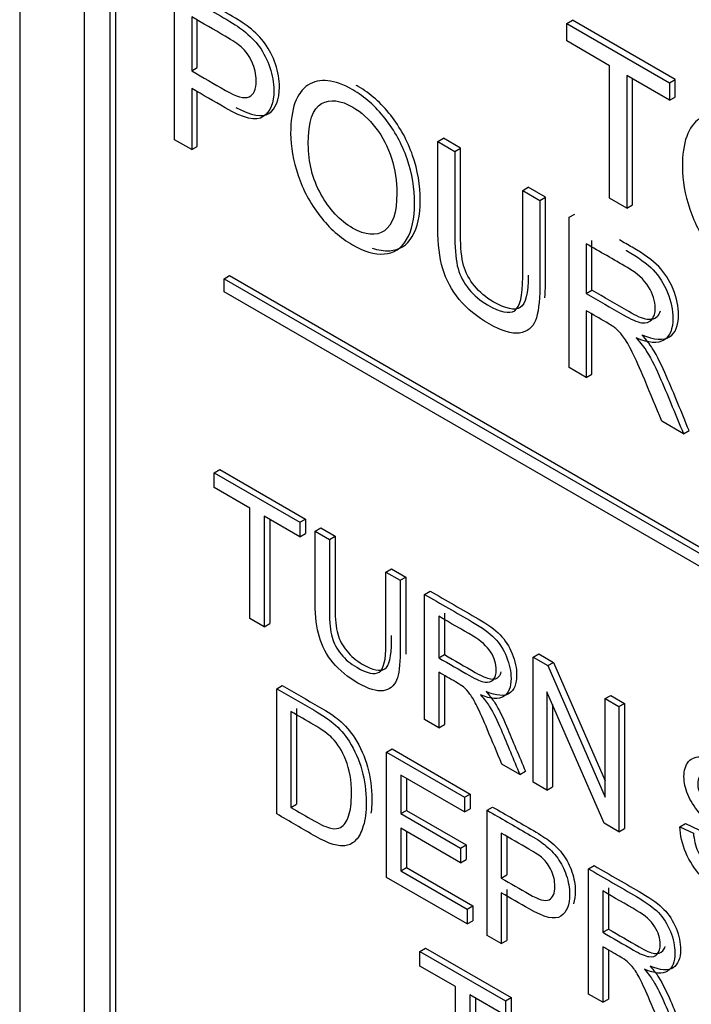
# Model space of a CAD drawing. Header units: inches. Extents: x 1 to 359, y -2 to 239.
# Tile 59 of 64: x 336.84 to 337.264, y 185.172 to 185.793. Entities that reach past the tile are written whole.
import ezdxf

# ---------------------------------------------------------------- set-up
doc = ezdxf.new("R2010")
doc.units = ezdxf.units.IN
doc.header["$MEASUREMENT"] = 0
doc.layers.add('Default', color=7, linetype='Continuous')
doc.layers.add('LAB20180', color=7, linetype='Continuous')

# ---------------------------------------------------------------- blocks, each defined once
blk = doc.blocks.new('SE1')
at = {"layer": 'LAB20180', "color": 7, "linetype": 'Continuous'}
for p, q in [((336.83959, 186.16981), (336.83959, 183.10795)), ((336.88025, 185.98878), (336.88025, 183.23386)), ((336.90005, 185.98143), (336.90005, 183.22652)), ((336.89651, 185.97939), (336.89651, 183.22447)), ((336.93742, 185.71768), (336.93742, 185.81257)), ((336.94824, 185.79521), (336.94824, 185.76112)), ((336.95178, 185.76316), (336.95178, 185.79315)), ((337.1852, 185.79111), (337.18873, 185.79315)), ((337.1852, 185.78), (337.1852, 185.79111)), ((337.1852, 185.79111), (337.25004, 185.75367)), ((337.25357, 185.75571), (337.18873, 185.79315)), ((337.2122, 185.7644), (337.1852, 185.78)), ((337.2122, 185.68069), (337.2122, 185.7644)), ((336.94824, 185.76112), (336.95178, 185.76316)), ((337.25004, 185.74256), (337.22303, 185.75815)), ((337.22303, 185.75815), (337.22303, 185.67444)), ((337.22657, 185.67648), (337.22657, 185.75611)), ((337.25004, 185.75367), (337.25357, 185.75571)), ((337.25004, 185.75367), (337.25004, 185.74256)), ((337.25357, 185.7446), (337.25357, 185.75571)), ((336.94824, 185.75001), (336.94824, 185.71143)), ((336.95178, 185.71348), (336.95178, 185.74821)), ((337.25004, 185.74256), (337.25357, 185.7446)), ((336.94824, 185.71143), (336.93742, 185.71768)), ((337.10368, 185.71658), (337.10721, 185.71862)), ((337.10368, 185.71658), (337.1145, 185.71033)), ((337.11804, 185.71237), (337.10721, 185.71862)), ((336.94824, 185.71143), (336.95178, 185.71348)), ((337.1145, 185.71033), (337.11804, 185.71237)), ((337.15731, 185.68561), (337.16085, 185.68766)), ((337.15731, 185.68561), (337.16808, 185.6794)), ((337.17162, 185.68144), (337.16085, 185.68766)), ((337.16808, 185.6794), (337.17162, 185.68144)), ((337.22303, 185.67444), (337.2122, 185.68069)), ((337.22303, 185.67444), (337.22657, 185.67648)), ((337.18662, 185.6687), (337.19015, 185.67074)), ((337.18662, 185.57381), (337.18662, 185.6687)), ((337.19739, 185.652), (337.19739, 185.62062)), ((337.20092, 185.62266), (337.20092, 185.65404)), ((336.96864, 185.6299), (336.97217, 185.63194)), ((336.96864, 185.62174), (336.96864, 185.6299)), ((336.96864, 185.6299), (338.29446, 184.86444)), ((336.97217, 185.63194), (338.298, 184.86648)), ((338.29446, 184.85627), (336.96864, 185.62174)), ((337.19739, 185.62062), (337.20092, 185.62266)), ((337.19739, 185.6097), (337.19739, 185.56759)), ((337.20092, 185.56963), (337.20092, 185.60765)), ((337.19739, 185.56759), (337.18662, 185.57381)), ((337.19739, 185.56759), (337.20092, 185.56963)), ((337.25884, 185.53211), (337.24523, 185.53997)), ((337.25884, 185.53211), (337.26238, 185.53415)), ((336.96248, 185.50739), (336.96602, 185.50943)), ((336.96602, 185.50943), (337.02002, 185.47825)), ((336.96248, 185.49813), (336.96248, 185.50739)), ((336.96248, 185.50739), (337.01648, 185.47621)), ((336.98498, 185.48515), (336.96248, 185.49813)), ((336.98498, 185.41543), (336.98498, 185.48515)), ((337.01648, 185.46695), (336.99399, 185.47994)), ((336.99399, 185.47994), (336.99399, 185.41023)), ((336.99753, 185.4779), (336.99753, 185.41227)), ((337.01648, 185.47621), (337.02002, 185.47825)), ((337.02002, 185.47825), (337.02002, 185.469)), ((337.01648, 185.47621), (337.01648, 185.46695)), ((337.02627, 185.47056), (337.02981, 185.4726)), ((337.02981, 185.4726), (337.03878, 185.46742)), ((337.01648, 185.46695), (337.02002, 185.469)), ((337.02627, 185.47056), (337.03524, 185.46538)), ((337.03524, 185.46538), (337.03878, 185.46742)), ((337.07094, 185.44477), (337.07447, 185.44681)), ((337.07447, 185.44681), (337.08344, 185.44163)), ((337.07094, 185.44477), (337.07991, 185.43959)), ((337.07991, 185.43959), (337.08344, 185.44163)), ((337.09534, 185.43068), (337.09888, 185.43272)), ((337.09534, 185.35171), (337.09534, 185.43068)), ((336.99399, 185.41023), (336.98498, 185.41543)), ((337.10431, 185.41682), (337.10431, 185.39064)), ((337.10785, 185.41887), (337.10785, 185.39268)), ((336.99399, 185.41023), (336.99753, 185.41227)), ((337.10431, 185.39064), (337.10785, 185.39268)), ((337.16392, 185.39109), (337.16745, 185.39313)), ((337.16392, 185.31212), (337.16392, 185.39109)), ((337.16392, 185.39109), (337.1732, 185.38573)), ((337.16745, 185.39313), (337.17674, 185.38777)), ((337.1732, 185.38573), (337.17674, 185.38777)), ((337.1732, 185.38573), (337.20936, 185.30276)), ((337.17674, 185.38777), (337.20936, 185.31292)), ((337.10431, 185.38155), (337.10431, 185.34653)), ((337.10785, 185.3795), (337.10785, 185.34857)), ((337.00191, 185.37111), (337.00545, 185.37315)), ((337.00191, 185.29209), (337.00191, 185.37111)), ((337.20876, 185.28623), (337.17257, 185.36922)), ((337.17257, 185.36922), (337.17257, 185.30713)), ((337.20936, 185.36485), (337.21289, 185.36689)), ((337.21289, 185.36689), (337.22159, 185.36187)), ((337.1761, 185.36111), (337.1761, 185.30917)), ((337.20936, 185.30276), (337.20936, 185.36485)), ((337.20936, 185.36485), (337.21805, 185.35983)), ((337.21805, 185.35983), (337.22159, 185.36187)), ((337.21805, 185.35983), (337.21805, 185.28086)), ((337.22159, 185.36187), (337.22159, 185.28291)), ((337.01093, 185.35665), (337.01093, 185.29619)), ((337.01446, 185.3587), (337.01446, 185.29823)), ((337.10431, 185.34653), (337.09534, 185.35171)), ((337.10431, 185.34653), (337.10785, 185.34857)), ((337.0713, 185.33105), (337.07484, 185.33309)), ((337.0713, 185.25203), (337.0713, 185.33105)), ((337.0713, 185.33105), (337.12061, 185.30258)), ((337.07484, 185.33309), (337.12415, 185.30462)), ((337.15545, 185.31701), (337.14415, 185.32353)), ((337.12061, 185.29333), (337.08032, 185.31659)), ((337.08032, 185.31659), (337.08032, 185.2923)), ((337.15545, 185.31701), (337.15898, 185.31905)), ((337.08385, 185.31455), (337.08385, 185.29434)), ((337.17257, 185.30713), (337.16392, 185.31212)), ((337.12061, 185.30258), (337.12415, 185.30462)), ((337.12415, 185.30462), (337.12415, 185.29537)), ((337.17257, 185.30713), (337.1761, 185.30917)), ((337.01093, 185.29619), (337.01446, 185.29823)), ((337.12061, 185.30258), (337.12061, 185.29333)), ((337.08032, 185.2923), (337.08385, 185.29434)), ((337.08032, 185.2923), (337.11806, 185.27051)), ((337.08385, 185.29434), (337.1216, 185.27255)), ((337.12061, 185.29333), (337.12415, 185.29537)), ((337.13477, 185.2944), (337.13831, 185.29645)), ((337.13477, 185.21538), (337.13477, 185.2944)), ((337.21805, 185.28086), (337.20876, 185.28623)), ((337.25657, 185.28402), (337.26011, 185.28606)), ((337.26011, 185.28606), (337.26862, 185.28204)), ((337.11806, 185.2612), (337.08032, 185.283)), ((337.08032, 185.283), (337.08032, 185.25613)), ((337.08385, 185.28095), (337.08385, 185.25817)), ((337.14374, 185.27997), (337.14374, 185.25158)), ((337.21805, 185.28086), (337.22159, 185.28291)), ((337.25657, 185.28402), (337.26509, 185.28)), ((337.11806, 185.27051), (337.1216, 185.27255)), ((337.1216, 185.27255), (337.1216, 185.26324)), ((337.14728, 185.27756), (337.14728, 185.25362)), ((337.11806, 185.27051), (337.11806, 185.2612)), ((337.11806, 185.2612), (337.1216, 185.26324)), ((337.08032, 185.25613), (337.08385, 185.25817)), ((337.08032, 185.25613), (337.12221, 185.23195)), ((337.08385, 185.25817), (337.12574, 185.23399)), ((337.19884, 185.25742), (337.20237, 185.25946)), ((337.19884, 185.1784), (337.19884, 185.25742)), ((337.12221, 185.22264), (337.0713, 185.25203)), ((337.14374, 185.25158), (337.14728, 185.25362)), ((337.14374, 185.24233), (337.14374, 185.21021)), ((337.14728, 185.24437), (337.14728, 185.21225)), ((337.20785, 185.24349), (337.20785, 185.21736)), ((337.21139, 185.24553), (337.21139, 185.2194)), ((337.12221, 185.23195), (337.12574, 185.23399)), ((337.12221, 185.23195), (337.12221, 185.22264)), ((337.12574, 185.23399), (337.12574, 185.22468)), ((337.12221, 185.22264), (337.12574, 185.22468)), ((337.20785, 185.21736), (337.21139, 185.2194)), ((337.14374, 185.21021), (337.13477, 185.21538)), ((337.14374, 185.21021), (337.14728, 185.21225)), ((337.09243, 185.20534), (337.09597, 185.20739)), ((337.09243, 185.19609), (337.09243, 185.20534)), ((337.09243, 185.20534), (337.14643, 185.17417)), ((337.09597, 185.20739), (337.14997, 185.17621)), ((337.20785, 185.20826), (337.20785, 185.17319)), ((337.21139, 185.20621), (337.21139, 185.17523)), ((337.11492, 185.18311), (337.09243, 185.19609)), ((337.11492, 185.11334), (337.11492, 185.18311)), ((337.14643, 185.16491), (337.12394, 185.1779)), ((337.12394, 185.1779), (337.12394, 185.10813)), ((337.12747, 185.17586), (337.12747, 185.11017)), ((337.14643, 185.17417), (337.14997, 185.17621)), ((337.14643, 185.17417), (337.14643, 185.16491)), ((337.14997, 185.17621), (337.14997, 185.16696)), ((337.20785, 185.17319), (337.19884, 185.1784)), ((337.20785, 185.17319), (337.21139, 185.17523))]:
    blk.add_line(p, q, dxfattribs=at)
for points, knots in [([(336.97621, 185.73801), (336.98605, 185.73278), (336.99301, 185.73152), (336.99699, 185.73428), (337.00142, 185.73734), (337.00366, 185.74286), (337.00366, 185.75562), (337.0028, 185.76045), (337.00115, 185.76534), (336.99951, 185.7702), (336.99729, 185.77453), (336.99459, 185.77828), (336.99185, 185.78207), (336.98847, 185.78549), (336.98442, 185.78863), (336.98157, 185.79084), (336.97742, 185.79356), (336.97195, 185.79671), (336.96162, 185.80268), (336.95129, 185.80865), (336.94095, 185.81461)], [0.1654408, 0.1654408, 0.1654408, 0.1654408, 0.3287745, 0.3287745, 0.3287745, 0.46638, 0.46638, 0.5459332, 0.5459332, 0.5459332, 0.6187492, 0.6187492, 0.6187492, 0.6955471, 0.6955471, 0.6955471, 0.7830462, 0.7830462, 0.7830462, 1, 1, 1, 1]), ([(336.93742, 185.81257), (336.94775, 185.80661), (336.95808, 185.80064), (336.96842, 185.79467), (336.97388, 185.79152), (336.97804, 185.7888), (336.98088, 185.78659), (336.98493, 185.78345), (336.98832, 185.78003), (336.99105, 185.77624), (336.99376, 185.77249), (336.99597, 185.76816), (336.99761, 185.7633), (336.99926, 185.75841), (337.00013, 185.75357), (337.00013, 185.74082), (336.99789, 185.7353), (336.99346, 185.73224), (336.98903, 185.72918), (336.98094, 185.73107), (336.96929, 185.73786), (336.96228, 185.74194), (336.95526, 185.74596), (336.94824, 185.75001)], [0, 0, 0, 0, 0.216954, 0.216954, 0.216954, 0.304453, 0.304453, 0.304453, 0.381251, 0.381251, 0.381251, 0.454067, 0.454067, 0.454067, 0.53362, 0.53362, 0.671225, 0.671225, 0.671225, 0.852685, 0.852685, 0.852685, 1, 1, 1, 1]), ([(336.94824, 185.76112), (336.95533, 185.75703), (336.96242, 185.75293), (336.96951, 185.74884), (336.97651, 185.7448), (336.98154, 185.74341), (336.98744, 185.74606), (336.98892, 185.7495), (336.98892, 185.75897), (336.98804, 185.76289), (336.98635, 185.76671), (336.98464, 185.77057), (336.9823, 185.77378), (336.97946, 185.7763), (336.9776, 185.77795), (336.97421, 185.78022), (336.96929, 185.78306), (336.96228, 185.78711), (336.95526, 185.79116), (336.94824, 185.79521)], [0, 0, 0, 0, 0.215553, 0.215553, 0.215553, 0.355111, 0.355111, 0.494668, 0.494668, 0.595727, 0.595727, 0.595727, 0.683082, 0.683082, 0.683082, 0.786659, 0.786659, 0.786659, 1, 1, 1, 1]), ([(337.01073, 185.72157), (337.01073, 185.73722), (337.0144, 185.74742), (337.02167, 185.75212), (337.02897, 185.75684), (337.0384, 185.75585), (337.05748, 185.74483), (337.06431, 185.7388), (337.07038, 185.73107), (337.07643, 185.72337), (337.08104, 185.71494), (337.08427, 185.70563), (337.08751, 185.69628), (337.08903, 185.68691), (337.08903, 185.66784), (337.08733, 185.66024), (337.08066, 185.64894), (337.0759, 185.64594), (337.06978, 185.64556), (337.06362, 185.64518), (337.05699, 185.64714), (337.04217, 185.65569), (337.03528, 185.66175), (337.02921, 185.66961), (337.02317, 185.67744), (337.01855, 185.68593), (337.01544, 185.69518), (337.01231, 185.70446), (337.01073, 185.71323), (337.01073, 185.72157)], [0, 0, 0, 0, 0.133288, 0.133288, 0.133288, 0.256521, 0.256521, 0.33712, 0.33712, 0.33712, 0.417226, 0.417226, 0.417226, 0.502205, 0.502205, 0.588318, 0.588318, 0.674431, 0.674431, 0.674431, 0.752878, 0.752878, 0.837964, 0.837964, 0.837964, 0.918255, 0.918255, 0.918255, 1, 1, 1, 1]), ([(337.06215, 185.64925), (337.06603, 185.64794), (337.06975, 185.64738), (337.07332, 185.6476), (337.07944, 185.64798), (337.0842, 185.65098), (337.09087, 185.66228), (337.09256, 185.66988), (337.09256, 185.68895), (337.09104, 185.69832), (337.0878, 185.70767), (337.08458, 185.71698), (337.07996, 185.72541), (337.07392, 185.73311), (337.06785, 185.74084), (337.06101, 185.74687), (337.05304, 185.75148), (337.0526, 185.75172), (337.05218, 185.75196)], [0.2801844, 0.2801844, 0.2801844, 0.2801844, 0.3255694, 0.3255694, 0.3255694, 0.411682, 0.411682, 0.4977947, 0.4977947, 0.5827743, 0.5827743, 0.5827743, 0.6628804, 0.6628804, 0.6628804, 0.7434785, 0.7434785, 0.7481209, 0.7481209, 0.7481209, 0.7481209]), ([(337.02189, 185.71488), (337.02189, 185.70345), (337.02457, 185.69287), (337.02987, 185.68331), (337.0352, 185.6737), (337.04179, 185.66658), (337.05797, 185.65724), (337.0647, 185.65664), (337.07519, 185.66383), (337.07782, 185.67173), (337.07782, 185.69161), (337.07672, 185.69893), (337.07448, 185.70597), (337.07223, 185.71304), (337.06891, 185.71936), (337.06459, 185.72507), (337.06025, 185.7308), (337.0554, 185.73511), (337.04233, 185.74265), (337.03572, 185.74344), (337.0302, 185.74051), (337.0247, 185.73759), (337.02189, 185.72908), (337.02189, 185.71488)], [0, 0, 0, 0, 0.12936, 0.12936, 0.12936, 0.25362, 0.25362, 0.379572, 0.379572, 0.505523, 0.505523, 0.58514, 0.58514, 0.58514, 0.664225, 0.664225, 0.664225, 0.743181, 0.743181, 0.854837, 0.854837, 0.854837, 1, 1, 1, 1]), ([(337.25813, 185.70032), (337.25813, 185.71604), (337.26179, 185.72618), (337.26906, 185.73094), (337.27631, 185.73569), (337.28579, 185.7346), (337.30488, 185.72359), (337.31171, 185.71756), (337.31778, 185.70989), (337.32387, 185.70219), (337.32849, 185.69366), (337.33167, 185.68438), (337.33486, 185.67504), (337.33642, 185.66566), (337.33642, 185.6466), (337.33473, 185.63899), (337.32806, 185.62769), (337.3233, 185.62469), (337.31718, 185.62431), (337.31101, 185.62393), (337.30438, 185.62589), (337.28957, 185.63445), (337.28268, 185.64057), (337.27054, 185.65616), (337.26595, 185.66469), (337.26283, 185.67394), (337.25971, 185.68321), (337.25813, 185.69199), (337.25813, 185.70032)], [0, 0, 0, 0, 0.133447, 0.133447, 0.133447, 0.256566, 0.256566, 0.337089, 0.337089, 0.337089, 0.417383, 0.417383, 0.417383, 0.502336, 0.502336, 0.588422, 0.588422, 0.674508, 0.674508, 0.674508, 0.751424, 0.751424, 0.834849, 0.834849, 0.918274, 0.918274, 0.918274, 1, 1, 1, 1]), ([(337.16808, 185.6794), (337.16808, 185.66113), (337.16808, 185.64286), (337.16808, 185.6246), (337.16808, 185.61507), (337.16715, 185.60803), (337.16529, 185.60354), (337.16342, 185.59902), (337.1601, 185.59638), (337.15037, 185.59493), (337.14397, 185.59691), (337.12839, 185.60591), (337.12216, 185.61102), (337.11724, 185.6169), (337.11236, 185.62272), (337.10893, 185.62921), (337.10679, 185.63625), (337.10469, 185.64319), (337.10368, 185.65174), (337.10368, 185.66178), (337.10368, 185.68005), (337.10368, 185.69831), (337.10368, 185.71658)], [0, 0, 0, 0, 0.229406, 0.229406, 0.229406, 0.325749, 0.325749, 0.325749, 0.415354, 0.415354, 0.50496, 0.50496, 0.592698, 0.592698, 0.592698, 0.669456, 0.669456, 0.669456, 0.770584, 0.770584, 0.770584, 1, 1, 1, 1]), ([(337.1145, 185.71033), (337.1145, 185.69211), (337.1145, 185.67388), (337.1145, 185.65566), (337.1145, 185.64739), (337.11516, 185.64095), (337.11647, 185.63628), (337.11777, 185.63167), (337.12008, 185.62731), (337.12331, 185.62337), (337.12655, 185.61939), (337.13047, 185.61601), (337.13512, 185.61339), (337.1431, 185.60889), (337.14884, 185.60749), (337.15223, 185.60976), (337.15559, 185.61202), (337.15731, 185.61901), (337.15731, 185.63094), (337.15731, 185.64917), (337.15731, 185.66739), (337.15731, 185.68561)], [0, 0, 0, 0, 0.272277, 0.272277, 0.272277, 0.364295, 0.364295, 0.364295, 0.425023, 0.425023, 0.425023, 0.495541, 0.495541, 0.495541, 0.601576, 0.601576, 0.601576, 0.727751, 0.727751, 0.727751, 1, 1, 1, 1]), ([(337.16085, 185.63213), (337.16076, 185.62072), (337.15905, 185.614), (337.15576, 185.6118), (337.15237, 185.60953), (337.14663, 185.61093), (337.13865, 185.61543), (337.134, 185.61805), (337.13009, 185.62143), (337.12684, 185.62541), (337.12362, 185.62935), (337.1213, 185.63371), (337.12001, 185.63832), (337.1187, 185.64299), (337.11804, 185.64943), (337.11804, 185.6577), (337.11804, 185.67592), (337.11804, 185.69415), (337.11804, 185.71237)], [0.2752773, 0.2752773, 0.2752773, 0.2752773, 0.3984241, 0.3984241, 0.3984241, 0.5044593, 0.5044593, 0.5044593, 0.5749769, 0.5749769, 0.5749769, 0.6357049, 0.6357049, 0.6357049, 0.7277228, 0.7277228, 0.7277228, 1, 1, 1, 1]), ([(337.1713, 185.61781), (337.17151, 185.62046), (337.17162, 185.62341), (337.17162, 185.62664), (337.17162, 185.64491), (337.17162, 185.66317), (337.17162, 185.68144)], [0.7379381, 0.7379381, 0.7379381, 0.7379381, 0.7705939, 0.7705939, 0.7705939, 1, 1, 1, 1]), ([(337.19739, 185.62062), (337.20519, 185.61612), (337.21299, 185.61161), (337.22079, 185.60711), (337.22571, 185.60427), (337.22965, 185.60257), (337.23243, 185.60215), (337.2352, 185.60175), (337.23735, 185.60241), (337.23883, 185.60414), (337.24029, 185.60586), (337.24102, 185.60831), (337.24102, 185.61589), (337.2396, 185.62043), (337.23675, 185.62491), (337.23391, 185.62939), (337.22948, 185.63347), (337.22341, 185.63697), (337.21474, 185.64198), (337.20606, 185.64699), (337.19739, 185.652)], [0, 0, 0, 0, 0.228902, 0.228902, 0.228902, 0.344355, 0.344355, 0.344355, 0.424671, 0.424671, 0.424671, 0.499115, 0.499115, 0.606983, 0.606983, 0.606983, 0.745517, 0.745517, 0.745517, 1, 1, 1, 1]), ([(337.23258, 185.5946), (337.24045, 185.59125), (337.2463, 185.59084), (337.25385, 185.5957), (337.25571, 185.60031), (337.25571, 185.61225), (337.25464, 185.61761), (337.25232, 185.62329), (337.25002, 185.62891), (337.24697, 185.63373), (337.24319, 185.63759), (337.23936, 185.64151), (337.23378, 185.64555), (337.22646, 185.64978), (337.22377, 185.65133), (337.22109, 185.65288), (337.2184, 185.65443)], [0, 0, 0, 0, 0.1531152, 0.1531152, 0.3062305, 0.3062305, 0.4261226, 0.4261226, 0.4261226, 0.5333734, 0.5333734, 0.5333734, 0.6819455, 0.6819455, 0.6819455, 0.7525, 0.7525, 0.7525, 0.7525]), ([(337.22257, 185.64794), (337.22269, 185.64787), (337.2228, 185.6478), (337.22292, 185.64774), (337.23025, 185.64351), (337.23582, 185.63947), (337.23965, 185.63555), (337.24343, 185.63169), (337.24648, 185.62687), (337.24878, 185.62125), (337.2511, 185.61557), (337.25217, 185.6102), (337.25217, 185.59827), (337.25031, 185.59366), (337.24277, 185.5888), (337.23692, 185.58921), (337.22904, 185.59256)], [0.315, 0.315, 0.315, 0.315, 0.3180545, 0.3180545, 0.3180545, 0.4666266, 0.4666266, 0.4666266, 0.5738774, 0.5738774, 0.5738774, 0.6937695, 0.6937695, 0.8468848, 0.8468848, 1, 1, 1, 1]), ([(337.24403, 185.60937), (337.24366, 185.60812), (337.24311, 185.60706), (337.24237, 185.60618), (337.24089, 185.60445), (337.23874, 185.60379), (337.23597, 185.6042), (337.23318, 185.60461), (337.22924, 185.60631), (337.22432, 185.60915), (337.21652, 185.61366), (337.20872, 185.61816), (337.20092, 185.62266)], [0.5374202, 0.5374202, 0.5374202, 0.5374202, 0.5753291, 0.5753291, 0.5753291, 0.6556455, 0.6556455, 0.6556455, 0.7710982, 0.7710982, 0.7710982, 1, 1, 1, 1]), ([(337.24523, 185.53997), (337.2416, 185.54865), (337.23797, 185.55733), (337.23435, 185.56601), (337.23121, 185.57353), (337.22861, 185.57936), (337.22653, 185.58359), (337.22447, 185.58778), (337.22265, 185.59095), (337.22101, 185.5931), (337.21941, 185.59519), (337.21773, 185.59701), (337.21609, 185.59846), (337.21486, 185.59955), (337.21281, 185.6008), (337.21002, 185.60241), (337.20581, 185.60484), (337.2016, 185.60727), (337.19739, 185.6097)], [0, 0, 0, 0, 0.30738, 0.30738, 0.30738, 0.515965, 0.515965, 0.515965, 0.63426, 0.63426, 0.63426, 0.716193, 0.716193, 0.716193, 0.808495, 0.808495, 0.808495, 1, 1, 1, 1]), ([(337.22904, 185.59256), (337.23194, 185.58924), (337.23413, 185.5864), (337.2356, 185.58404), (337.23884, 185.57884), (337.24178, 185.57283), (337.24463, 185.5662), (337.24949, 185.55486), (337.2541, 185.54347), (337.25884, 185.53211)], [0, 0, 0, 0, 0.159913, 0.159913, 0.159913, 0.45291, 0.45291, 0.45291, 1, 1, 1, 1]), ([(337.26238, 185.53415), (337.25764, 185.54552), (337.25303, 185.5569), (337.24816, 185.56824), (337.24532, 185.57487), (337.24238, 185.58089), (337.23914, 185.58608), (337.23766, 185.58844), (337.23548, 185.59129), (337.23258, 185.5946)], [0, 0, 0, 0, 0.54709, 0.54709, 0.54709, 0.840087, 0.840087, 0.840087, 1, 1, 1, 1]), ([(337.07991, 185.43959), (337.07991, 185.42439), (337.07991, 185.4092), (337.07991, 185.39401), (337.07991, 185.38601), (337.07914, 185.38015), (337.07759, 185.37642), (337.07602, 185.37265), (337.07322, 185.37048), (337.06916, 185.36987), (337.06514, 185.36927), (337.05983, 185.3709), (337.04685, 185.37839), (337.04162, 185.38268), (337.03756, 185.38754), (337.03349, 185.39243), (337.0306, 185.39782), (337.02887, 185.40365), (337.02715, 185.40944), (337.02627, 185.41656), (337.02627, 185.42497), (337.02627, 185.44017), (337.02627, 185.45536), (337.02627, 185.47056)], [0, 0, 0, 0, 0.229163, 0.229163, 0.229163, 0.325778, 0.325778, 0.325778, 0.402506, 0.402506, 0.402506, 0.499254, 0.499254, 0.592667, 0.592667, 0.592667, 0.669452, 0.669452, 0.669452, 0.770844, 0.770844, 0.770844, 1, 1, 1, 1]), ([(337.03524, 185.46538), (337.03524, 185.4502), (337.03524, 185.43502), (337.03524, 185.41985), (337.03524, 185.41296), (337.03583, 185.40757), (337.03693, 185.40368), (337.038, 185.39984), (337.03989, 185.39624), (337.04262, 185.39293), (337.04533, 185.38964), (337.04858, 185.38686), (337.0591, 185.38078), (337.06384, 185.37978), (337.06666, 185.38162), (337.0695, 185.38348), (337.07094, 185.3893), (337.07094, 185.39924), (337.07094, 185.41441), (337.07094, 185.42959), (337.07094, 185.44477)], [0, 0, 0, 0, 0.272305, 0.272305, 0.272305, 0.364375, 0.364375, 0.364375, 0.425147, 0.425147, 0.425147, 0.490001, 0.490001, 0.601397, 0.601397, 0.601397, 0.727726, 0.727726, 0.727726, 1, 1, 1, 1]), ([(337.03878, 185.46742), (337.03878, 185.45224), (337.03878, 185.43707), (337.03878, 185.42189), (337.03878, 185.415), (337.03937, 185.40961), (337.04046, 185.40572), (337.04154, 185.40189), (337.04342, 185.39828), (337.04615, 185.39497), (337.04887, 185.39168), (337.05212, 185.3889), (337.06264, 185.38282), (337.06737, 185.38183), (337.07019, 185.38367), (337.07304, 185.38552), (337.07447, 185.39134), (337.07447, 185.40128), (337.07447, 185.40239), (337.07447, 185.4035), (337.07447, 185.40462)], [0, 0, 0, 0, 0.2723046, 0.2723046, 0.2723046, 0.3643747, 0.3643747, 0.3643747, 0.4251473, 0.4251473, 0.4251473, 0.490001, 0.490001, 0.6013969, 0.6013969, 0.6013969, 0.7277258, 0.7277258, 0.7277258, 0.7476961, 0.7476961, 0.7476961, 0.7476961]), ([(337.08344, 185.44163), (337.08344, 185.42644), (337.08344, 185.41124), (337.08344, 185.39605), (337.08344, 185.39499), (337.08343, 185.39397), (337.0834, 185.39298)], [0, 0, 0, 0, 0.2291629, 0.2291629, 0.2291629, 0.24197, 0.24197, 0.24197, 0.24197]), ([(337.09534, 185.43068), (337.10542, 185.42486), (337.1155, 185.41904), (337.12558, 185.41322), (337.13168, 185.4097), (337.13632, 185.40634), (337.13951, 185.40308), (337.14266, 185.39986), (337.1452, 185.39585), (337.14711, 185.39117), (337.14903, 185.38647), (337.14994, 185.38197), (337.14994, 185.37203), (337.14839, 185.36819), (337.14211, 185.36414), (337.13723, 185.36449), (337.13068, 185.36727)], [0, 0, 0, 0, 0.318057, 0.318057, 0.318057, 0.46663, 0.46663, 0.46663, 0.573882, 0.573882, 0.573882, 0.693773, 0.693773, 0.846886, 0.846886, 1, 1, 1, 1]), ([(337.09888, 185.43272), (337.10896, 185.4269), (337.11904, 185.42108), (337.12911, 185.41526), (337.13521, 185.41174), (337.13986, 185.40838), (337.14305, 185.40512), (337.14619, 185.4019), (337.14874, 185.39789), (337.15065, 185.39321), (337.15257, 185.38851), (337.15347, 185.38401), (337.15347, 185.37407), (337.15192, 185.37023), (337.14564, 185.36618), (337.14077, 185.36653), (337.13421, 185.36931)], [0, 0, 0, 0, 0.318057, 0.318057, 0.318057, 0.46663, 0.46663, 0.46663, 0.573882, 0.573882, 0.573882, 0.693773, 0.693773, 0.846886, 0.846886, 1, 1, 1, 1]), ([(337.10431, 185.39064), (337.11079, 185.3869), (337.11728, 185.38316), (337.12376, 185.37942), (337.1279, 185.37702), (337.13113, 185.37563), (337.1335, 185.37526), (337.13583, 185.3749), (337.1376, 185.37547), (337.13883, 185.37692), (337.14006, 185.37837), (337.1406, 185.38047), (337.1406, 185.38672), (337.13946, 185.39048), (337.1371, 185.39427), (337.13478, 185.39798), (337.13104, 185.40134), (337.12594, 185.40434), (337.11873, 185.40857), (337.11152, 185.41266), (337.10431, 185.41682)], [0, 0, 0, 0, 0.228356, 0.228356, 0.228356, 0.344327, 0.344327, 0.344327, 0.424674, 0.424674, 0.424674, 0.498233, 0.498233, 0.607039, 0.607039, 0.607039, 0.745972, 0.745972, 0.745972, 1, 1, 1, 1]), ([(337.10785, 185.39268), (337.11433, 185.38894), (337.12081, 185.3852), (337.12729, 185.38146), (337.13143, 185.37907), (337.13467, 185.37767), (337.13704, 185.3773), (337.13936, 185.37694), (337.14113, 185.37751), (337.14236, 185.37896), (337.143, 185.37971), (337.14346, 185.38064), (337.14375, 185.38171)], [0, 0, 0, 0, 0.2283563, 0.2283563, 0.2283563, 0.344327, 0.344327, 0.344327, 0.4246744, 0.4246744, 0.4246744, 0.4628265, 0.4628265, 0.4628265, 0.4628265]), ([(337.14415, 185.32353), (337.14113, 185.33074), (337.13811, 185.33795), (337.13509, 185.34516), (337.13247, 185.35142), (337.13027, 185.35631), (337.12858, 185.35981), (337.12688, 185.36334), (337.12535, 185.36598), (337.12398, 185.36777), (337.12264, 185.36953), (337.12125, 185.37103), (337.11984, 185.37221), (337.11884, 185.37305), (337.11715, 185.37413), (337.11483, 185.37547), (337.11133, 185.3775), (337.10782, 185.37952), (337.10431, 185.38155)], [0, 0, 0, 0, 0.306819, 0.306819, 0.306819, 0.515477, 0.515477, 0.515477, 0.634456, 0.634456, 0.634456, 0.716945, 0.716945, 0.716945, 0.808478, 0.808478, 0.808478, 1, 1, 1, 1]), ([(337.00545, 185.37315), (337.01331, 185.36861), (337.02117, 185.36408), (337.02903, 185.35954), (337.03432, 185.35649), (337.03841, 185.35375), (337.04119, 185.35141), (337.04511, 185.34811), (337.04848, 185.34426), (337.05121, 185.33995), (337.0548, 185.33429), (337.05754, 185.32825), (337.06109, 185.31527), (337.062, 185.30849), (337.062, 185.29819), (337.06183, 185.29523), (337.06147, 185.29257)], [0, 0, 0, 0, 0.1506217, 0.1506217, 0.1506217, 0.2286425, 0.2286425, 0.2286425, 0.3006289, 0.3006289, 0.3006289, 0.3972604, 0.3972604, 0.4938919, 0.4938919, 0.5384781, 0.5384781, 0.5384781, 0.5384781]), ([(337.00191, 185.37111), (337.00978, 185.36657), (337.01764, 185.36203), (337.0255, 185.3575), (337.03078, 185.35445), (337.03488, 185.35171), (337.03766, 185.34937), (337.04157, 185.34607), (337.04494, 185.34222), (337.04767, 185.33791), (337.05126, 185.33225), (337.054, 185.32621), (337.05755, 185.31323), (337.05846, 185.30644), (337.05846, 185.29341), (337.05787, 185.28838), (337.05541, 185.28055), (337.05386, 185.27761), (337.052, 185.27564), (337.05014, 185.27367), (337.04799, 185.27253), (337.04576, 185.27209), (337.0435, 185.27163), (337.0408, 185.2719), (337.03756, 185.27288), (337.03442, 185.27382), (337.03073, 185.27545), (337.02659, 185.27784), (337.01837, 185.28259), (337.01014, 185.28734), (337.00191, 185.29209)], [0, 0, 0, 0, 0.150622, 0.150622, 0.150622, 0.228643, 0.228643, 0.228643, 0.300629, 0.300629, 0.300629, 0.39726, 0.39726, 0.493892, 0.493892, 0.576101, 0.576101, 0.65831, 0.65831, 0.65831, 0.714749, 0.714749, 0.714749, 0.771756, 0.771756, 0.771756, 0.842405, 0.842405, 0.842405, 1, 1, 1, 1]), ([(337.13068, 185.36727), (337.13304, 185.36454), (337.13487, 185.36217), (337.13614, 185.36017), (337.13888, 185.35588), (337.14129, 185.35089), (337.14361, 185.34535), (337.14756, 185.3359), (337.1515, 185.32646), (337.15545, 185.31701)], [0, 0, 0, 0, 0.160081, 0.160081, 0.160081, 0.453032, 0.453032, 0.453032, 1, 1, 1, 1]), ([(337.13421, 185.36931), (337.13658, 185.36658), (337.1384, 185.36421), (337.13968, 185.36222), (337.14241, 185.35793), (337.14482, 185.35294), (337.14714, 185.34739), (337.1511, 185.33794), (337.15504, 185.3285), (337.15898, 185.31905)], [0, 0, 0, 0, 0.160081, 0.160081, 0.160081, 0.453032, 0.453032, 0.453032, 1, 1, 1, 1]), ([(337.01093, 185.29619), (337.0158, 185.29338), (337.02067, 185.29057), (337.02554, 185.28775), (337.03005, 185.28515), (337.0336, 185.28357), (337.0362, 185.28302), (337.03877, 185.28248), (337.0408, 185.28273), (337.04449, 185.28486), (337.04612, 185.28723), (337.04735, 185.29072), (337.04856, 185.29417), (337.04913, 185.29895), (337.04913, 185.3132), (337.04799, 185.32022), (337.04562, 185.32606), (337.04328, 185.33184), (337.04043, 185.33646), (337.03702, 185.33996), (337.03461, 185.34242), (337.03069, 185.34525), (337.02532, 185.34835), (337.02052, 185.35112), (337.01572, 185.35388), (337.01093, 185.35665)], [0, 0, 0, 0, 0.131488, 0.131488, 0.131488, 0.228323, 0.228323, 0.228323, 0.291645, 0.291645, 0.383751, 0.383751, 0.383751, 0.499102, 0.499102, 0.657962, 0.657962, 0.657962, 0.76402, 0.76402, 0.76402, 0.87055, 0.87055, 0.87055, 1, 1, 1, 1]), ([(337.26509, 185.28), (337.2655, 185.27576), (337.26645, 185.27195), (337.26791, 185.26859), (337.2694, 185.26514), (337.27169, 185.26178), (337.27788, 185.25505), (337.28139, 185.25224), (337.28872, 185.248), (337.29177, 185.24682), (337.29705, 185.24619), (337.29901, 185.24669), (337.30028, 185.24806), (337.30154, 185.2494), (337.30219, 185.25126), (337.30219, 185.25615), (337.30156, 185.25868), (337.30028, 185.26125), (337.29903, 185.26379), (337.29696, 185.26654), (337.29414, 185.26943), (337.29227, 185.27134), (337.28822, 185.27495), (337.28198, 185.28029), (337.2757, 185.28566), (337.27132, 185.28985), (337.26882, 185.29282), (337.26558, 185.29667), (337.26313, 185.30053), (337.26153, 185.30439), (337.25995, 185.30822), (337.25917, 185.31196), (337.25917, 185.31959), (337.26012, 185.32277), (337.26404, 185.32745), (337.26691, 185.32842), (337.27064, 185.32805), (337.27443, 185.32768), (337.27856, 185.32621), (337.28822, 185.32064), (337.29268, 185.31711), (337.30042, 185.30886), (337.30338, 185.30442), (337.30543, 185.29955), (337.30749, 185.29466), (337.30861, 185.28993), (337.3088, 185.2852)], [0, 0, 0, 0, 0.049731, 0.049731, 0.049731, 0.102632, 0.102632, 0.155533, 0.155533, 0.202833, 0.202833, 0.250133, 0.250133, 0.250133, 0.283636, 0.283636, 0.317867, 0.317867, 0.317867, 0.358823, 0.358823, 0.358823, 0.428425, 0.428425, 0.428425, 0.504966, 0.504966, 0.504966, 0.559031, 0.559031, 0.559031, 0.612341, 0.612341, 0.66946, 0.66946, 0.726578, 0.726578, 0.726578, 0.792403, 0.792403, 0.864745, 0.864745, 0.937087, 0.937087, 0.937087, 1, 1, 1, 1]), ([(337.3001, 185.28949), (337.29964, 185.29469), (337.2981, 185.29932), (337.29272, 185.30747), (337.28876, 185.31102), (337.28353, 185.31409), (337.27806, 185.3173), (337.27406, 185.31835), (337.2716, 185.31746), (337.26911, 185.31655), (337.26782, 185.31454), (337.26782, 185.30844), (337.26873, 185.3056), (337.2705, 185.30274), (337.27226, 185.29991), (337.27674, 185.2954), (337.28407, 185.28928), (337.29141, 185.28314), (337.29646, 185.2785), (337.29919, 185.2755), (337.3032, 185.2711), (337.30611, 185.26672), (337.30802, 185.26241), (337.30996, 185.25805), (337.31089, 185.25376), (337.31089, 185.2453), (337.30984, 185.24196), (337.30775, 185.23949), (337.30565, 185.23701), (337.3027, 185.23583), (337.29883, 185.23596), (337.29494, 185.2361), (337.29054, 185.2377), (337.27952, 185.24406), (337.27433, 185.24806), (337.27014, 185.25258), (337.26601, 185.25704), (337.26272, 185.26207), (337.26035, 185.26764), (337.258, 185.27317), (337.25671, 185.27863), (337.25657, 185.28402)], [0, 0, 0, 0, 0.065121, 0.065121, 0.130243, 0.130243, 0.130243, 0.199378, 0.199378, 0.199378, 0.244441, 0.244441, 0.283689, 0.283689, 0.283689, 0.363695, 0.363695, 0.363695, 0.450514, 0.450514, 0.450514, 0.513125, 0.513125, 0.513125, 0.571145, 0.571145, 0.629891, 0.629891, 0.629891, 0.69501, 0.69501, 0.69501, 0.766629, 0.766629, 0.856989, 0.856989, 0.856989, 0.928216, 0.928216, 0.928216, 1, 1, 1, 1]), ([(337.13477, 185.2944), (337.14337, 185.28945), (337.15196, 185.28449), (337.16055, 185.27953), (337.1651, 185.2769), (337.16856, 185.27464), (337.17097, 185.27277), (337.1743, 185.2702), (337.17712, 185.26733), (337.1794, 185.26417), (337.18165, 185.26105), (337.18349, 185.25744), (337.18486, 185.2534), (337.18623, 185.24932), (337.18695, 185.2453), (337.18695, 185.23468), (337.18513, 185.23005), (337.1814, 185.22753), (337.17771, 185.22503), (337.17102, 185.22653), (337.16132, 185.23218), (337.15546, 185.2356), (337.1496, 185.23895), (337.14374, 185.24233)], [0, 0, 0, 0, 0.216646, 0.216646, 0.216646, 0.304555, 0.304555, 0.304555, 0.381028, 0.381028, 0.381028, 0.453869, 0.453869, 0.453869, 0.533473, 0.533473, 0.671168, 0.671168, 0.671168, 0.852252, 0.852252, 0.852252, 1, 1, 1, 1]), ([(337.13831, 185.29645), (337.1469, 185.29149), (337.15549, 185.28653), (337.16408, 185.28157), (337.16863, 185.27894), (337.17209, 185.27668), (337.17451, 185.27481), (337.17784, 185.27224), (337.18065, 185.26937), (337.18293, 185.26622), (337.18519, 185.26309), (337.18703, 185.25949), (337.1884, 185.25544), (337.18977, 185.25136), (337.19049, 185.24734), (337.19049, 185.2403), (337.19009, 185.23762), (337.18929, 185.23539)], [0, 0, 0, 0, 0.216646, 0.216646, 0.216646, 0.3045554, 0.3045554, 0.3045554, 0.3810275, 0.3810275, 0.3810275, 0.4538687, 0.4538687, 0.4538687, 0.5334733, 0.5334733, 0.5978237, 0.5978237, 0.5978237, 0.5978237]), ([(337.14374, 185.25158), (337.14965, 185.24817), (337.15555, 185.24476), (337.16146, 185.24136), (337.16733, 185.23796), (337.17147, 185.23683), (337.17393, 185.23794), (337.17642, 185.23905), (337.17762, 185.24191), (337.17762, 185.24979), (337.17694, 185.25303), (337.17402, 185.25944), (337.17211, 185.26212), (337.16974, 185.26423), (337.1682, 185.2656), (337.16537, 185.26749), (337.16127, 185.26985), (337.15543, 185.27323), (337.14959, 185.2766), (337.14374, 185.27997)], [0, 0, 0, 0, 0.215541, 0.215541, 0.215541, 0.375784, 0.375784, 0.375784, 0.501307, 0.501307, 0.592204, 0.592204, 0.6831, 0.6831, 0.6831, 0.786672, 0.786672, 0.786672, 1, 1, 1, 1]), ([(337.19884, 185.25742), (337.20893, 185.25159), (337.21902, 185.24576), (337.22912, 185.23994), (337.23522, 185.23641), (337.23982, 185.23308), (337.24619, 185.22656), (337.24869, 185.22259), (337.25061, 185.21791), (337.25254, 185.21318), (337.25343, 185.20871), (337.25343, 185.19877), (337.25188, 185.19493), (337.2456, 185.19088), (337.24077, 185.1912), (337.23417, 185.19401)], [0, 0, 0, 0, 0.318516, 0.318516, 0.318516, 0.446195, 0.446195, 0.573873, 0.573873, 0.573873, 0.693766, 0.693766, 0.846883, 0.846883, 1, 1, 1, 1]), ([(337.20237, 185.25946), (337.21247, 185.25363), (337.22256, 185.2478), (337.23265, 185.24198), (337.23875, 185.23846), (337.24335, 185.23512), (337.24973, 185.2286), (337.25223, 185.22463), (337.25414, 185.21995), (337.25608, 185.21522), (337.25697, 185.21075), (337.25697, 185.20081), (337.25542, 185.19697), (337.24913, 185.19292), (337.24431, 185.19324), (337.23771, 185.19605)], [0, 0, 0, 0, 0.318516, 0.318516, 0.318516, 0.446195, 0.446195, 0.573873, 0.573873, 0.573873, 0.693766, 0.693766, 0.846883, 0.846883, 1, 1, 1, 1]), ([(337.20785, 185.21736), (337.21433, 185.21361), (337.22081, 185.20987), (337.2273, 185.20613), (337.23144, 185.20374), (337.23467, 185.20235), (337.23699, 185.202), (337.2393, 185.20166), (337.24109, 185.20221), (337.24355, 185.20511), (337.24414, 185.20713), (337.24414, 185.21344), (337.24296, 185.21722), (337.24064, 185.22093), (337.23827, 185.22471), (337.23453, 185.22808), (337.22948, 185.231), (337.22227, 185.23516), (337.21506, 185.23932), (337.20785, 185.24349)], [0, 0, 0, 0, 0.228544, 0.228544, 0.228544, 0.344091, 0.344091, 0.344091, 0.420208, 0.420208, 0.496325, 0.496325, 0.606618, 0.606618, 0.606618, 0.745771, 0.745771, 0.745771, 1, 1, 1, 1]), ([(337.21139, 185.2194), (337.21787, 185.21565), (337.22435, 185.21191), (337.23083, 185.20817), (337.23497, 185.20578), (337.23821, 185.20439), (337.24053, 185.20404), (337.24284, 185.20371), (337.24463, 185.20425), (337.24649, 185.20645), (337.24696, 185.20735), (337.24726, 185.20841)], [0, 0, 0, 0, 0.2285438, 0.2285438, 0.2285438, 0.3440908, 0.3440908, 0.3440908, 0.4202081, 0.4202081, 0.4596318, 0.4596318, 0.4596318, 0.4596318]), ([(337.24765, 185.15022), (337.24464, 185.15744), (337.24164, 185.16466), (337.23863, 185.17188), (337.23603, 185.17814), (337.23381, 185.18302), (337.23208, 185.18655), (337.23036, 185.19003), (337.22884, 185.19267), (337.22748, 185.19446), (337.22614, 185.1962), (337.22479, 185.19769), (337.22338, 185.19893), (337.22235, 185.19983), (337.22065, 185.20087), (337.21833, 185.20221), (337.21483, 185.20423), (337.21134, 185.20624), (337.20785, 185.20826)], [0, 0, 0, 0, 0.307176, 0.307176, 0.307176, 0.516403, 0.516403, 0.516403, 0.634791, 0.634791, 0.634791, 0.716811, 0.716811, 0.716811, 0.809183, 0.809183, 0.809183, 1, 1, 1, 1]), ([(337.23417, 185.19401), (337.23658, 185.19125), (337.2384, 185.18889), (337.23963, 185.18691), (337.24233, 185.18259), (337.24478, 185.17758), (337.24715, 185.17206), (337.2512, 185.16262), (337.25504, 185.15313), (337.25899, 185.14367)], [0, 0, 0, 0, 0.159913, 0.159913, 0.159913, 0.45291, 0.45291, 0.45291, 1, 1, 1, 1]), ([(337.23771, 185.19605), (337.24012, 185.19329), (337.24194, 185.19093), (337.24317, 185.18896), (337.24587, 185.18463), (337.24831, 185.17962), (337.25068, 185.1741), (337.25473, 185.16466), (337.25857, 185.15518), (337.26252, 185.14571)], [0, 0, 0, 0, 0.159913, 0.159913, 0.159913, 0.45291, 0.45291, 0.45291, 1, 1, 1, 1])]:
    blk.add_open_spline(points, degree=3, knots=knots, dxfattribs=at)

msp = doc.modelspace()

# ---------------------------------------------------------------- block references
at = {"layer": 'Default'}
msp.add_blockref('SE1', (0, 0), dxfattribs=at)

doc.saveas('drawing.dxf')
